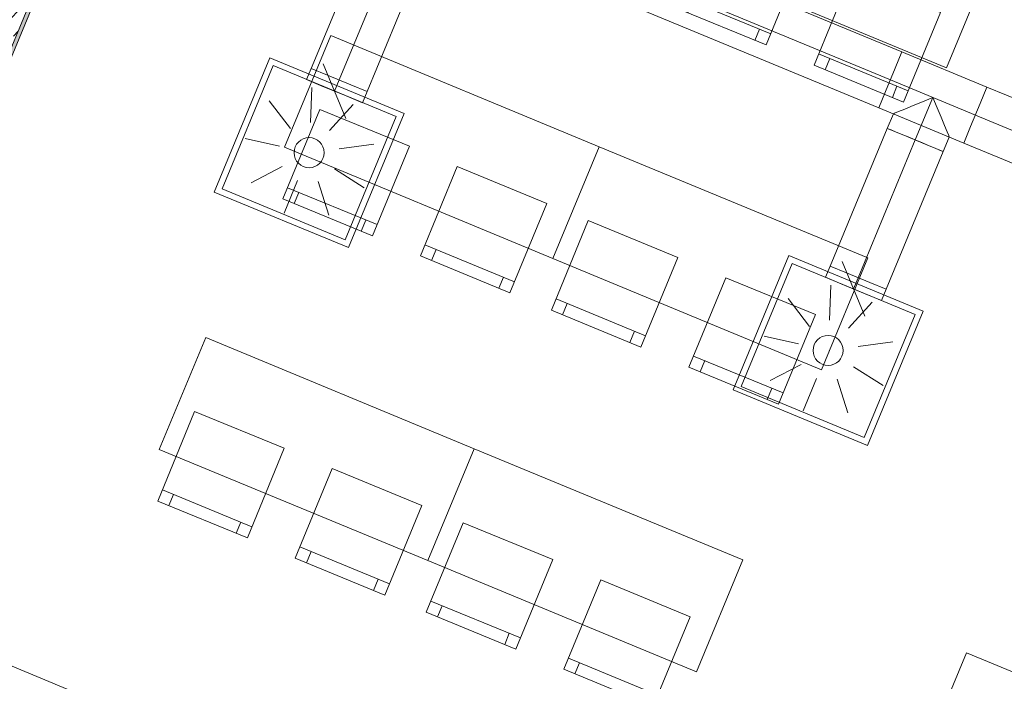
# Model space of a CAD drawing. Header units: metres. Extents: x -80 to 1923, y -189 to 69.
# Tile 53 of 256: x 931.96 to 936.03, y -8.56 to -5.83. Entities that reach past the tile are written whole.
import ezdxf

# ---------------------------------------------------------------- set-up
doc = ezdxf.new("R2010")
doc.units = ezdxf.units.M
doc.header["$MEASUREMENT"] = 0
doc.linetypes.add('Strichlinie eng', pattern=[0.115, 0.075, -0.04])
doc.linetypes.add('STRICHPUNKT2', pattern=[12.7, 6.35, -3.175, 0, -3.175])
for name, color, linetype in [('70 Lüftung', 7, 'Continuous'), ('Neubau_10 Wand außen', 7, 'Continuous'), ('Neubau_50 Möblierung', 7, 'Continuous')]:
    doc.layers.add(name, color=color, linetype=linetype)
pattern_1 = [(0, (0, 0), (0, 0.1), [])]

# ---------------------------------------------------------------- blocks, each defined once
blk = doc.blocks.new('1-Flügelfenster 27_7')
at = {"layer": 'Neubau_10 Wand außen', "linetype": 'Continuous', "lineweight": 0, "true_color": 0x000000}
for points in [[(-0.505, -0.387), (-0.505, -0.417), (-0.455, -0.417), (-0.455, -0.387), (-0.435, -0.387), (-0.435, -0.07), (-0.455, -0.07), (-0.455, -0.302), (-0.505, -0.302)], [(0.505, -0.387), (0.505, -0.302), (0.455, -0.302), (0.455, -0.07), (0.435, -0.07), (0.435, -0.387), (0.455, -0.387), (0.455, -0.417), (0.505, -0.417)]]:
    blk.add_hatch(color=18, dxfattribs=at).paths.add_polyline_path(points)
h = blk.add_hatch(dxfattribs=at)
h.set_pattern_fill('Holz_Schalung_liegend_10_5B', color=18, style=0, pattern_type=2)
h.set_pattern_definition(pattern_1)
h.paths.add_polyline_path([(-0.505, -0.07), (-0.505, -0.302), (-0.455, -0.302), (-0.455, -0.07)])
h = blk.add_hatch(dxfattribs=at)
h.set_pattern_fill('Holz_Schalung_liegend_10_5B', color=18, style=0, pattern_type=2)
h.set_pattern_definition(pattern_1)
h.paths.add_polyline_path([(0.505, -0.07), (0.455, -0.07), (0.455, -0.302), (0.505, -0.302)])
at = {"layer": 'Neubau_10 Wand außen', "color": 7, "linetype": 'Continuous', "lineweight": 13}
for p, q in [((-0.505, 0.185), (-0.49, 0.185)), ((-0.49, 0), (-0.49, 0.185)), ((0.505, 0.185), (0.49, 0.185)), ((0.49, 0), (0.49, 0.185)), ((-0.505, 0), (-0.445, 0)), ((-0.505, -0.07), (-0.505, 0)), ((-0.505, -0.07), (-0.505, 0)), ((-0.445, -0.03), (-0.445, 0.04)), ((-0.445, 0.04), (-0.365, 0.04)), ((-0.445, 0), (-0.445, -0.03)), ((-0.365, 0.04), (0.365, 0.04)), ((-0.365, 0.04), (-0.365, -0.03)), ((-0.365, 0.01), (0.365, 0.01)), ((0.365, -0.03), (0.365, 0.04)), ((0.365, 0.04), (0.445, 0.04)), ((0.445, 0.04), (0.445, -0.03)), ((0.445, -0.03), (0.445, 0)), ((0.445, 0), (0.505, 0)), ((0.505, -0.07), (0.505, 0)), ((0.505, -0.07), (0.505, 0)), ((-0.445, -0.03), (-0.425, -0.03)), ((-0.365, -0.03), (-0.445, -0.03)), ((-0.425, -0.03), (-0.425, -0.07)), ((0.365, 0), (-0.365, 0)), ((0.365, -0.03), (-0.365, -0.03)), ((0.445, -0.03), (0.365, -0.03)), ((0.425, -0.07), (0.425, -0.03)), ((0.425, -0.03), (0.445, -0.03)), ((-0.425, -0.07), (-0.505, -0.07)), ((-0.505, -0.23), (-0.505, -0.07)), ((0.425, -0.07), (-0.425, -0.07)), ((0.505, -0.07), (0.425, -0.07)), ((0.505, -0.23), (0.505, -0.07)), ((-0.505, -0.27), (-0.505, -0.23)), ((0.505, -0.27), (0.505, -0.23)), ((-0.505, -0.292), (-0.505, -0.27)), ((0.505, -0.292), (0.505, -0.27)), ((-0.505, -0.317), (-0.505, -0.292)), ((0.505, -0.317), (0.505, -0.292))]:
    blk.add_line(p, q, dxfattribs=at)
at = {"layer": 'Neubau_10 Wand außen', "color": 7, "linetype": 'Continuous', "lineweight": 9}
for p, q in [((-0.49, 0.185), (0.49, 0.185)), ((-0.455, -0.302), (-0.455, -0.07)), ((-0.455, -0.07), (-0.435, -0.07)), ((-0.435, -0.07), (-0.435, -0.387)), ((0.455, -0.07), (0.435, -0.07)), ((0.435, -0.07), (0.435, -0.387)), ((0.455, -0.302), (0.455, -0.07)), ((-0.505, -0.387), (-0.505, -0.302)), ((-0.505, -0.302), (-0.455, -0.302)), ((0.505, -0.302), (0.455, -0.302)), ((0.505, -0.387), (0.505, -0.302)), ((-0.505, -0.417), (-0.505, -0.387)), ((-0.435, -0.387), (-0.455, -0.387)), ((-0.455, -0.387), (-0.455, -0.417)), ((0.435, -0.387), (0.455, -0.387)), ((0.455, -0.387), (0.455, -0.417)), ((0.505, -0.417), (0.505, -0.387)), ((-0.455, -0.417), (-0.505, -0.417)), ((-0.505, -0.417), (0.505, -0.417)), ((0.455, -0.417), (0.505, -0.417))]:
    blk.add_line(p, q, dxfattribs=at)
at = {"layer": 'Neubau_10 Wand außen', "color": 7, "linetype": 'Strichlinie eng', "lineweight": 9}
blk.add_line((-0.505, -0.317), (0.505, -0.317), dxfattribs=at)
at = {"layer": 'Neubau_10 Wand außen', "color": 7, "linetype": 'Continuous', "lineweight": 9, "flags": 128}
for points in [[(-0.505, -0.07), (-0.455, -0.07), (-0.455, -0.302), (-0.505, -0.302)], [(0.505, -0.07), (0.455, -0.07), (0.455, -0.302), (0.505, -0.302)]]:
    blk.add_lwpolyline(points, close=True, dxfattribs=at)
at = {"layer": 'Neubau_10 Wand außen', "color": 7, "linetype": 'Continuous', "lineweight": 9}
for p in [(-0.505, -0.417), (0.505, -0.417)]:
    blk.add_point(p, dxfattribs=at)
blk = doc.blocks.new('Stuhl 02 27[137]_1', base_point=(934.824, -5.4118))
at = {"layer": 'Neubau_50 Möblierung', "color": 8, "linetype": 'Continuous', "lineweight": 18}
for p, q in [((934.6908, -5.7355), (935.0607, -5.8877)), ((934.737, -5.7545), (934.718, -5.8007)), ((935.0145, -5.8687), (934.9954, -5.9149))]:
    blk.add_line(p, q, dxfattribs=at)
at = {"layer": 'Neubau_50 Möblierung', "color": 8, "linetype": 'Continuous', "lineweight": 18, "flags": 128}
blk.add_lwpolyline([(934.824, -5.4118), (935.1939, -5.564), (935.0417, -5.9339), (934.6718, -5.7817)], close=True, dxfattribs=at)
blk = doc.blocks.new('Stuhl 02 27[138]_1', base_point=(935.392, -5.6474))
at = {"layer": 'Neubau_50 Möblierung', "color": 8, "linetype": 'Continuous', "lineweight": 18}
for p, q in [((935.2585, -5.971), (935.6282, -6.1235)), ((935.3047, -5.99), (935.2856, -6.0362)), ((935.582, -6.1045), (935.563, -6.1507))]:
    blk.add_line(p, q, dxfattribs=at)
at = {"layer": 'Neubau_50 Möblierung', "color": 8, "linetype": 'Continuous', "lineweight": 18, "flags": 128}
blk.add_lwpolyline([(935.392, -5.6474), (935.7618, -5.8), (935.6092, -6.1698), (935.2394, -6.0172)], close=True, dxfattribs=at)
blk = doc.blocks.new('Stuhl 02 27[143]_1', base_point=(934.3074, -6.659))
at = {"layer": 'Neubau_50 Möblierung', "color": 8, "linetype": 'Continuous', "lineweight": 18}
for p, q in [((934.1742, -6.9827), (934.5441, -7.1349)), ((934.2204, -7.0017), (934.2014, -7.048)), ((934.4978, -7.1159), (934.4788, -7.1621))]:
    blk.add_line(p, q, dxfattribs=at)
at = {"layer": 'Neubau_50 Möblierung', "color": 8, "linetype": 'Continuous', "lineweight": 18, "flags": 128}
blk.add_lwpolyline([(934.3074, -6.659), (934.6773, -6.8113), (934.525, -7.1812), (934.1551, -7.0289)], close=True, dxfattribs=at)
blk = doc.blocks.new('Stuhl 02 27[144]_1', base_point=(934.8754, -6.8947))
at = {"layer": 'Neubau_50 Möblierung', "color": 8, "linetype": 'Continuous', "lineweight": 18}
for p, q in [((934.7419, -7.2182), (935.1116, -7.3708)), ((934.7881, -7.2373), (934.769, -7.2835)), ((935.0654, -7.3517), (935.0463, -7.3979))]:
    blk.add_line(p, q, dxfattribs=at)
at = {"layer": 'Neubau_50 Möblierung', "color": 8, "linetype": 'Continuous', "lineweight": 18, "flags": 128}
blk.add_lwpolyline([(934.8754, -6.8947), (935.2451, -7.0473), (935.0925, -7.417), (934.7228, -7.2644)], close=True, dxfattribs=at)
blk = doc.blocks.new('Stuhl 02 27[145]_1', base_point=(933.1987, -6.1998))
at = {"layer": 'Neubau_50 Möblierung', "color": 8, "linetype": 'Continuous', "lineweight": 18}
for p, q in [((933.0655, -6.5235), (933.4354, -6.6757)), ((933.1118, -6.5425), (933.0927, -6.5887)), ((933.3892, -6.6567), (933.3701, -6.7029))]:
    blk.add_line(p, q, dxfattribs=at)
at = {"layer": 'Neubau_50 Möblierung', "color": 8, "linetype": 'Continuous', "lineweight": 18, "flags": 128}
blk.add_lwpolyline([(933.1987, -6.1998), (933.5686, -6.3521), (933.4164, -6.722), (933.0465, -6.5697)], close=True, dxfattribs=at)
blk = doc.blocks.new('Stuhl 02 27[146]_1', base_point=(933.7667, -6.4354))
at = {"layer": 'Neubau_50 Möblierung', "color": 8, "linetype": 'Continuous', "lineweight": 18}
for p, q in [((933.6332, -6.759), (934.003, -6.9116)), ((933.6794, -6.778), (933.6604, -6.8243)), ((933.9567, -6.8925), (933.9377, -6.9387))]:
    blk.add_line(p, q, dxfattribs=at)
at = {"layer": 'Neubau_50 Möblierung', "color": 8, "linetype": 'Continuous', "lineweight": 18, "flags": 128}
blk.add_lwpolyline([(933.7667, -6.4354), (934.1365, -6.588), (933.9839, -6.9578), (933.6141, -6.8052)], close=True, dxfattribs=at)
blk = doc.blocks.new('Stuhl 02 27[149]_1', base_point=(933.7908, -7.9063))
at = {"layer": 'Neubau_50 Möblierung', "color": 8, "linetype": 'Continuous', "lineweight": 18}
for p, q in [((933.6576, -8.2299), (934.0274, -8.3822)), ((933.7038, -8.249), (933.6848, -8.2952)), ((933.9812, -8.3631), (933.9622, -8.4094))]:
    blk.add_line(p, q, dxfattribs=at)
at = {"layer": 'Neubau_50 Möblierung', "color": 8, "linetype": 'Continuous', "lineweight": 18, "flags": 128}
blk.add_lwpolyline([(933.7908, -7.9063), (934.1607, -8.0585), (934.0084, -8.4284), (933.6385, -8.2762)], close=True, dxfattribs=at)
blk = doc.blocks.new('Stuhl 02 27[150]_1', base_point=(934.3588, -8.1419))
at = {"layer": 'Neubau_50 Möblierung', "color": 8, "linetype": 'Continuous', "lineweight": 18}
for p, q in [((934.2252, -8.4654), (934.595, -8.618)), ((934.2715, -8.4845), (934.2524, -8.5307)), ((934.5488, -8.5989), (934.5297, -8.6452))]:
    blk.add_line(p, q, dxfattribs=at)
at = {"layer": 'Neubau_50 Möblierung', "color": 8, "linetype": 'Continuous', "lineweight": 18, "flags": 128}
blk.add_lwpolyline([(934.3588, -8.1419), (934.7285, -8.2945), (934.5759, -8.6642), (934.2062, -8.5116)], close=True, dxfattribs=at)
blk = doc.blocks.new('Stuhl 02 27[151]_1', base_point=(932.6821, -7.4471))
at = {"layer": 'Neubau_50 Möblierung', "color": 8, "linetype": 'Continuous', "lineweight": 18}
for p, q in [((932.5489, -7.7707), (932.9188, -7.923)), ((932.5951, -7.7897), (932.5761, -7.836)), ((932.8726, -7.9039), (932.8535, -7.9502))]:
    blk.add_line(p, q, dxfattribs=at)
at = {"layer": 'Neubau_50 Möblierung', "color": 8, "linetype": 'Continuous', "lineweight": 18, "flags": 128}
blk.add_lwpolyline([(932.6821, -7.4471), (933.052, -7.5993), (932.8998, -7.9692), (932.5299, -7.817)], close=True, dxfattribs=at)
blk = doc.blocks.new('Stuhl 02 27[152]_1', base_point=(933.2501, -7.6827))
at = {"layer": 'Neubau_50 Möblierung', "color": 8, "linetype": 'Continuous', "lineweight": 18}
for p, q in [((933.1166, -8.0062), (933.4863, -8.1588)), ((933.1628, -8.0253), (933.1437, -8.0715)), ((933.4401, -8.1397), (933.4211, -8.1859))]:
    blk.add_line(p, q, dxfattribs=at)
at = {"layer": 'Neubau_50 Möblierung', "color": 8, "linetype": 'Continuous', "lineweight": 18, "flags": 128}
blk.add_lwpolyline([(933.2501, -7.6827), (933.6199, -7.8353), (933.4673, -8.205), (933.0975, -8.0524)], close=True, dxfattribs=at)
blk = doc.blocks.new('Schultisch 27[240]_1', base_point=(934.8696, -5.1065))
at = {"layer": 'Neubau_50 Möblierung', "color": 8, "linetype": 'Continuous', "lineweight": 18, "flags": 128}
blk.add_lwpolyline([(934.8696, -5.1065), (935.9782, -5.5657), (935.7869, -6.0277), (934.6782, -5.5685)], close=True, dxfattribs=at)
blk = doc.blocks.new('Schultisch 27[243]_1', base_point=(934.353, -6.3538))
at = {"layer": 'Neubau_50 Möblierung', "color": 8, "linetype": 'Continuous', "lineweight": 18, "flags": 128}
blk.add_lwpolyline([(934.353, -6.3538), (935.4616, -6.813), (935.2703, -7.2749), (934.1616, -6.8157)], close=True, dxfattribs=at)
blk = doc.blocks.new('Schultisch 27[244]_1', base_point=(933.2443, -5.8945))
at = {"layer": 'Neubau_50 Möblierung', "color": 8, "linetype": 'Continuous', "lineweight": 18, "flags": 128}
blk.add_lwpolyline([(933.2443, -5.8945), (934.353, -6.3538), (934.1616, -6.8157), (933.053, -6.3565)], close=True, dxfattribs=at)
blk = doc.blocks.new('Schultisch 27[245]_1', base_point=(935.869, -8.443))
at = {"layer": 'Neubau_50 Möblierung', "color": 8, "linetype": 'Continuous', "lineweight": 18, "flags": 128}
blk.add_lwpolyline([(935.869, -8.443), (936.9777, -8.9022), (936.7863, -9.3641), (935.6777, -8.9049)], close=True, dxfattribs=at)
blk = doc.blocks.new('Schultisch 27[246]_1', base_point=(933.8363, -7.601))
at = {"layer": 'Neubau_50 Möblierung', "color": 8, "linetype": 'Continuous', "lineweight": 18, "flags": 128}
blk.add_lwpolyline([(933.8363, -7.601), (934.945, -8.0602), (934.7536, -8.5222), (933.645, -8.0629)], close=True, dxfattribs=at)
blk = doc.blocks.new('Schultisch 27[247]_1', base_point=(932.7277, -7.1418))
at = {"layer": 'Neubau_50 Möblierung', "color": 8, "linetype": 'Continuous', "lineweight": 18, "flags": 128}
blk.add_lwpolyline([(932.7277, -7.1418), (933.8363, -7.601), (933.645, -8.0629), (932.5363, -7.6037)], close=True, dxfattribs=at)

msp = doc.modelspace()

# ---------------------------------------------------------------- hatches: boundary and pattern name
at = {"layer": 'Neubau_10 Wand außen', "linetype": 'Continuous', "lineweight": 0, "true_color": 0x000000}
h = msp.add_hatch(dxfattribs=at)
h.set_pattern_fill('Beton_Stahlbeton_0001', color=18, style=0, pattern_type=2)
h.set_pattern_definition([(45, (929.77, 0), (-0.0848528, 0.0848528), []), (45, (929.72758, 0.04243), (-0.0848528, 0.0848528), [0.09, -0.03])])
h.paths.add_polyline_path([(934.7632, 1.5347), (930.8005, -8.032), (931.0222, -8.1239), (934.9849, 1.4429)])
h = msp.add_hatch(dxfattribs=at)
h.set_pattern_fill('Gips_0001', color=18, style=0, pattern_type=2)
h.set_pattern_definition([(45, (929.770002, 0), (-0.01767767, 0.01767767), [0, -0.025])])
h.paths.add_polyline_path([(931.0361, -8.1296), (934.9987, 1.4371), (934.9849, 1.4429), (931.0222, -8.1239)])

# ---------------------------------------------------------------- linework, layer by layer
at = {"layer": '70 Lüftung', "color": 2, "linetype": 'Continuous', "lineweight": 18}
for p, q in [((935.6025, -5.9624), (933.8359, -5.2306)), ((933.4243, -5.4011), (933.1636, -6.0305)), ((933.7402, -5.4616), (935.5068, -6.1934)), ((933.3946, -6.1262), (933.6553, -5.4968)), ((935.5745, -6.03), (935.6025, -5.9624)), ((935.6025, -5.9624), (935.5745, -6.03)), ((935.9536, -6.1078), (935.6025, -5.9624)), ((933.1636, -6.0305), (933.2313, -6.0585)), ((935.5348, -6.1257), (935.5745, -6.03)), ((935.5745, -6.03), (935.5348, -6.1257)), ((933.2313, -6.0585), (933.3269, -6.0982)), ((933.3269, -6.0982), (933.3946, -6.1262)), ((935.5068, -6.1934), (935.5348, -6.1257)), ((935.5348, -6.1257), (935.5068, -6.1934)), ((935.9255, -6.1755), (935.9536, -6.1078)), ((935.9536, -6.1078), (935.9255, -6.1755)), ((937.6329, -6.8034), (935.9536, -6.1078)), ((935.6485, -6.1844), (935.6879, -6.1681)), ((935.6879, -6.1681), (935.7302, -6.1506)), ((935.7302, -6.1506), (935.7477, -6.1929)), ((935.8859, -6.2711), (935.9255, -6.1755)), ((935.9255, -6.1755), (935.8859, -6.2711)), ((935.5068, -6.1934), (935.8579, -6.3388)), ((935.5669, -6.2182), (935.542, -6.2783)), ((935.5669, -6.2182), (935.5724, -6.2159)), ((935.5724, -6.2159), (935.5887, -6.2092)), ((935.5887, -6.2092), (935.6147, -6.1984)), ((935.6147, -6.1984), (935.6485, -6.1844)), ((935.7477, -6.1929), (935.764, -6.2322)), ((935.764, -6.2322), (935.778, -6.2661)), ((935.542, -6.2783), (935.3064, -6.8471)), ((935.542, -6.2783), (935.5459, -6.2799)), ((935.542, -6.2783), (935.6096, -6.3063)), ((935.5459, -6.2799), (935.5575, -6.2847)), ((935.5575, -6.2847), (935.5758, -6.2923)), ((935.5758, -6.2923), (935.5997, -6.3022)), ((935.778, -6.2661), (935.7888, -6.292)), ((935.7888, -6.292), (935.7955, -6.3083)), ((935.8579, -6.3388), (935.8859, -6.2711)), ((935.8859, -6.2711), (935.8579, -6.3388)), ((935.5997, -6.3022), (935.6276, -6.3137)), ((935.6096, -6.3063), (935.7053, -6.3459)), ((935.6276, -6.3137), (935.6575, -6.3261)), ((935.6575, -6.3261), (935.6874, -6.3385)), ((935.6874, -6.3385), (935.7152, -6.35)), ((935.7978, -6.3139), (935.773, -6.374)), ((935.7955, -6.3083), (935.7978, -6.3139)), ((935.8579, -6.3388), (937.5373, -7.0344)), ((935.5374, -6.9427), (935.773, -6.374)), ((935.7053, -6.3459), (935.773, -6.374)), ((935.7152, -6.35), (935.7391, -6.36)), ((935.7391, -6.36), (935.7575, -6.3676)), ((935.7575, -6.3676), (935.769, -6.3723)), ((935.769, -6.3723), (935.773, -6.374)), ((935.3064, -6.8471), (935.374, -6.8751)), ((935.374, -6.8751), (935.4697, -6.9147)), ((935.4697, -6.9147), (935.5374, -6.9427))]:
    msp.add_line(p, q, dxfattribs=at)
at = {"layer": '70 Lüftung', "color": 2, "linetype": 'STRICHPUNKT2', "lineweight": 18}
for p, q in [((935.5546, -6.0779), (933.7881, -5.3461)), ((933.5398, -5.449), (933.2791, -6.0784)), ((935.9057, -6.2233), (935.5546, -6.0779)), ((935.7302, -6.1506), (935.6575, -6.3261)), ((937.5851, -6.9189), (935.9057, -6.2233)), ((935.6575, -6.3261), (935.4219, -6.8949))]:
    msp.add_line(p, q, dxfattribs=at)
at = {"layer": '70 Lüftung', "color": 253, "linetype": 'Continuous', "lineweight": 18, "true_color": 0xaaaaaa}
for p, q in [((932.9924, -5.9866), (932.7628, -6.541)), ((932.9924, -5.9866), (933.5467, -6.2163)), ((933.2131, -6.0114), (933.3069, -6.2377)), ((933.0059, -6.0193), (932.7954, -6.5274)), ((933.0059, -6.0193), (933.514, -6.2298)), ((933.1636, -6.0305), (933.1445, -6.0767)), ((933.2313, -6.0585), (933.1636, -6.0305)), ((933.2121, -6.1047), (933.1445, -6.0767)), ((933.3269, -6.0982), (933.2313, -6.0585)), ((933.1665, -6.1089), (933.1602, -6.2537)), ((933.3078, -6.1444), (933.2121, -6.1047)), ((933.3946, -6.1262), (933.3269, -6.0982)), ((933.3755, -6.1724), (933.3946, -6.1262)), ((932.9904, -6.1644), (933.0786, -6.2794)), ((933.3755, -6.1724), (933.3078, -6.1444)), ((933.3371, -6.1796), (933.2392, -6.2865)), ((933.5467, -6.2163), (933.3171, -6.7706)), ((933.514, -6.2298), (933.3036, -6.7379)), ((932.8911, -6.3202), (933.0327, -6.3516)), ((933.1547, -6.3786), (933.1548, -6.3786)), ((933.4224, -6.3434), (933.2787, -6.3623)), ((932.9152, -6.5033), (933.0439, -6.4363)), ((933.3825, -6.5237), (933.2602, -6.4458)), ((933.0514, -6.6281), (933.1069, -6.4941)), ((933.2359, -6.6361), (933.1923, -6.4978)), ((932.7628, -6.541), (933.3171, -6.7706)), ((932.7954, -6.5274), (933.3036, -6.7379)), ((935.1352, -6.8032), (934.9055, -7.3575)), ((935.1352, -6.8032), (935.6895, -7.0328)), ((935.3559, -6.8279), (935.4496, -7.0543)), ((935.1487, -6.8358), (934.9382, -7.344)), ((935.1487, -6.8358), (935.6568, -7.0463)), ((935.3064, -6.8471), (935.2873, -6.8932)), ((935.374, -6.8751), (935.3064, -6.8471)), ((935.3549, -6.9213), (935.2873, -6.8932)), ((935.4697, -6.9147), (935.374, -6.8751)), ((935.3093, -6.9254), (935.303, -7.0703)), ((935.4506, -6.9609), (935.3549, -6.9213)), ((935.5374, -6.9427), (935.4697, -6.9147)), ((935.5182, -6.9889), (935.5374, -6.9427)), ((935.1331, -6.9809), (935.2214, -7.096)), ((935.5182, -6.9889), (935.4506, -6.9609)), ((935.4799, -6.9961), (935.382, -7.103)), ((935.6895, -7.0328), (935.4599, -7.5871)), ((935.6568, -7.0463), (935.4463, -7.5545)), ((935.0339, -7.1367), (935.1755, -7.1681)), ((935.2975, -7.1951), (935.2976, -7.1951)), ((935.5652, -7.1599), (935.4214, -7.1788)), ((935.058, -7.3198), (935.1866, -7.2529)), ((935.5252, -7.3402), (935.4029, -7.2623)), ((935.1942, -7.4446), (935.2497, -7.3106)), ((935.3787, -7.4527), (935.3351, -7.3144)), ((934.9055, -7.3575), (935.4599, -7.5871)), ((934.9382, -7.344), (935.4463, -7.5545))]:
    msp.add_line(p, q, dxfattribs=at)
at = {"layer": '70 Lüftung', "color": 253, "linetype": 'STRICHPUNKT2', "lineweight": 18, "true_color": 0xaaaaaa}
for p, q in [((933.2791, -6.0784), (933.26, -6.1245)), ((935.4219, -6.8949), (935.4027, -6.9411))]:
    msp.add_line(p, q, dxfattribs=at)
at = {"layer": '70 Lüftung', "color": 253, "linetype": 'Continuous', "lineweight": 18, "true_color": 0xaaaaaa}
for centre in [(933.1547, -6.3786), (935.2975, -7.1951)]:
    msp.add_circle(centre, 0.062, dxfattribs=at)
at = {"layer": 'Neubau_10 Wand außen', "color": 7, "linetype": 'Continuous', "lineweight": 13}
msp.add_line((931.0222, -8.1239), (934.9849, 1.4429), dxfattribs=at)
at = {"layer": 'Neubau_10 Wand außen', "color": 7, "linetype": 'Continuous', "lineweight": 13, "flags": 128}
msp.add_lwpolyline([(931.0361, -8.1296), (934.9987, 1.4371)], dxfattribs=at)

# ---------------------------------------------------------------- block references
at = {"layer": 'Neubau_10 Wand außen', "color": 7, "linetype": 'Continuous', "lineweight": 9, "xscale": -1, "rotation": 337.4999999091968}
msp.add_blockref('1-Flügelfenster 27_7', (931.6489, -8.5837), dxfattribs=at)
at = {"layer": 'Neubau_50 Möblierung', "color": 8, "linetype": 'Continuous', "lineweight": 18}
for name, p in [('Schultisch 27[240]_1', (934.8696, -5.1065)), ('Stuhl 02 27[137]_1', (934.824, -5.4118)), ('Stuhl 02 27[138]_1', (935.392, -5.6474)), ('Schultisch 27[244]_1', (933.2443, -5.8945)), ('Stuhl 02 27[145]_1', (933.1987, -6.1998)), ('Schultisch 27[243]_1', (934.353, -6.3538)), ('Stuhl 02 27[146]_1', (933.7667, -6.4354)), ('Stuhl 02 27[143]_1', (934.3074, -6.659)), ('Stuhl 02 27[144]_1', (934.8754, -6.8947)), ('Schultisch 27[247]_1', (932.7277, -7.1418)), ('Stuhl 02 27[151]_1', (932.6821, -7.4471)), ('Schultisch 27[246]_1', (933.8363, -7.601)), ('Stuhl 02 27[152]_1', (933.2501, -7.6827)), ('Stuhl 02 27[149]_1', (933.7908, -7.9063)), ('Stuhl 02 27[150]_1', (934.3588, -8.1419)), ('Schultisch 27[245]_1', (935.869, -8.443))]:
    msp.add_blockref(name, p, dxfattribs=at)

doc.saveas('drawing.dxf')
